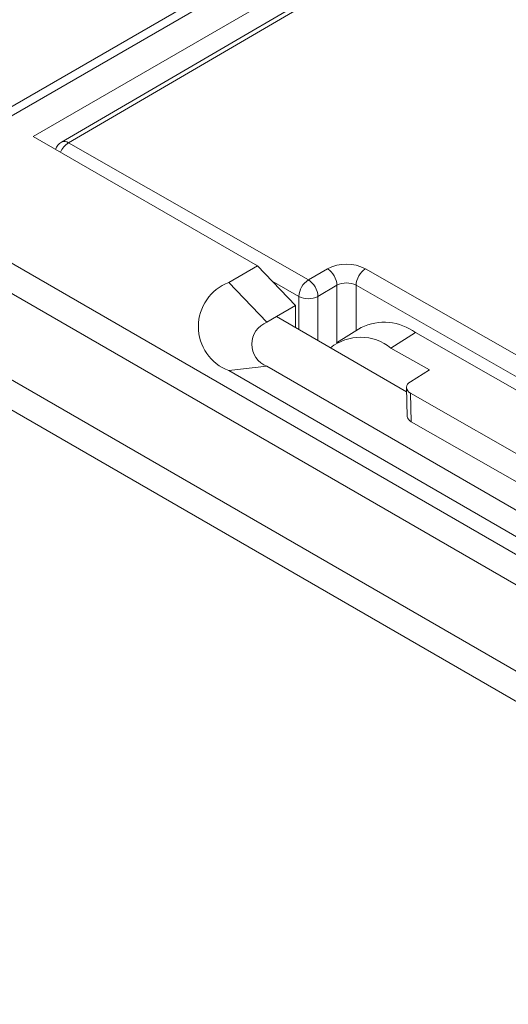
# Model space of a CAD drawing. Header units: millimetres. Extents: x -420 to 420, y -297 to 297.
# Tile 130 of 141: x 261 to 278, y 193 to 226. Entities that reach past the tile are written whole.
import ezdxf

# ---------------------------------------------------------------- set-up
doc = ezdxf.new("R2010")
doc.units = ezdxf.units.MM
doc.header["$MEASUREMENT"] = 0
doc.layers.add('layer 1', color=7, linetype='Continuous')

msp = doc.modelspace()

# ---------------------------------------------------------------- linework, layer by layer
at = {"layer": 'layer 1', "color": 7, "lineweight": 9}
for points in [[(309.9118, 251.7473), (309.9118, 251.7473), (255.7144, 220.4599), (255.7144, 220.4599)], [(310.374, 251.7016), (310.374, 251.7016), (256.1763, 220.414), (256.1763, 220.414)], [(303.3802, 246.5323), (303.3802, 246.5323), (261.2874, 222.2326), (261.2874, 222.2326)], [(303.2269, 245.9304), (303.2269, 245.9304), (262.2654, 222.0348), (262.2654, 222.0348)], [(303.4598, 245.9085), (303.4598, 245.9085), (262.4982, 222.013), (262.4982, 222.013)], [(261.2874, 222.2326), (261.2874, 222.2326), (268.9675, 217.799), (268.9675, 217.799)], [(262.4982, 222.013), (262.4305, 222.0621), (262.3412, 222.0705), (262.2654, 222.0348)], [(262.2654, 222.0348), (262.1696, 221.979), (262.0972, 221.8906), (262.0611, 221.7859)], [(262.4982, 222.013), (262.3771, 221.9355), (262.283, 221.8224), (262.2286, 221.6893)], [(262.4982, 222.013), (262.4982, 222.013), (270.711, 217.3211), (270.711, 217.3211)], [(273.7715, 182.6502), (273.7715, 182.6502), (340.4402, 221.1372), (340.4402, 221.1372)], [(256.1763, 220.414), (256.1763, 220.414), (290.8181, 200.4159), (290.8181, 200.4159)], [(341.0939, 220.0051), (341.0939, 220.0051), (274.4251, 181.5181), (274.4251, 181.5181)], [(290.2505, 199.708), (290.2505, 199.708), (255.609, 219.7062), (255.609, 219.7062)], [(267.987, 217.2331), (267.987, 217.2331), (268.9675, 217.799), (268.9675, 217.799)], [(268.9675, 217.799), (268.9675, 217.799), (270.2747, 216.4406), (270.2747, 216.4406)], [(270.711, 217.3211), (270.711, 217.3211), (271.3612, 217.7005), (271.3612, 217.7005)], [(272.6684, 217.7044), (272.258, 217.9155), (271.7705, 217.914), (271.3612, 217.7005)], [(271.6897, 217.1354), (271.6792, 217.3661), (271.5564, 217.577), (271.3612, 217.7005)], [(272.6684, 217.7044), (272.4749, 217.579), (272.3538, 217.3677), (272.3434, 217.1374)], [(272.6684, 217.7044), (272.6684, 217.7044), (287.1231, 209.4468), (287.1231, 209.4468)], [(254.678, 217.2877), (254.678, 217.2877), (289.3197, 197.2895), (289.3197, 197.2895)], [(267.987, 217.2331), (267.987, 217.2331), (269.2942, 215.8745), (269.2942, 215.8745)], [(270.386, 216.7541), (270.386, 216.7541), (269.4687, 217.2781), (269.4687, 217.2781)], [(270.711, 217.3211), (270.5175, 217.1958), (270.3964, 216.9845), (270.386, 216.7541)], [(271.0395, 216.756), (271.029, 216.9867), (270.9062, 217.1977), (270.711, 217.3211)], [(271.6897, 217.1354), (271.6897, 217.1354), (271.0395, 216.756), (271.0395, 216.756)], [(272.3434, 217.1374), (272.1382, 217.2429), (271.8944, 217.2422), (271.6897, 217.1354)], [(271.6897, 215.1737), (271.6897, 215.1737), (271.6897, 217.1354), (271.6897, 217.1354)], [(286.798, 208.8798), (286.798, 208.8798), (272.3434, 217.1374), (272.3434, 217.1374)], [(272.3434, 217.1374), (272.3434, 217.1374), (272.3434, 215.58), (272.3434, 215.58)], [(270.386, 216.7541), (270.5912, 216.6486), (270.8351, 216.6493), (271.0395, 216.756)], [(270.386, 215.6216), (270.386, 215.6216), (270.386, 216.7541), (270.386, 216.7541)], [(271.0395, 216.756), (271.0395, 216.756), (271.0395, 215.2443), (271.0395, 215.2443)], [(288.7521, 196.5817), (288.7521, 196.5817), (254.1106, 216.5798), (254.1106, 216.5798)], [(270.2747, 216.4406), (270.2747, 216.4406), (269.621, 216.0633), (269.621, 216.0633)], [(270.2747, 216.4406), (270.2747, 216.4406), (270.2747, 215.686), (270.2747, 215.686)], [(269.621, 216.0633), (269.621, 216.0633), (269.2942, 215.8745), (269.2942, 215.8745)], [(269.621, 216.0633), (269.621, 216.0633), (274.0736, 213.4929), (274.0736, 213.4929)], [(272.5172, 215.6882), (272.5172, 215.6882), (271.6723, 215.163), (271.6723, 215.163)], [(274.3835, 215.5155), (273.8423, 215.9169), (273.1228, 215.9834), (272.5172, 215.6882)], [(273.5388, 214.9901), (272.9341, 215.4761), (272.0737, 215.4797), (271.4649, 214.9988)], [(274.3835, 215.5155), (274.3835, 215.5155), (273.5388, 214.9901), (273.5388, 214.9901)], [(274.3835, 215.5155), (274.3835, 215.5155), (282.2678, 211.0113), (282.2678, 211.0113)], [(273.5388, 214.9901), (273.5388, 214.9901), (274.8528, 214.2395), (274.8528, 214.2395)], [(267.987, 214.2144), (267.987, 214.2144), (269.2942, 214.3653), (269.2942, 214.3653)], [(269.2942, 214.3653), (269.2942, 214.3653), (281.713, 207.1962), (281.713, 207.1962)], [(280.4056, 207.0453), (280.4056, 207.0453), (267.987, 214.2144), (267.987, 214.2144)], [(274.203, 213.8354), (274.203, 213.8354), (274.8528, 214.2395), (274.8528, 214.2395)], [(274.0696, 213.6343), (274.0696, 213.6343), (274.0982, 212.6486), (274.0982, 212.6486)], [(278.8057, 210.8183), (278.8057, 210.8183), (274.2065, 213.4457), (274.2065, 213.4457)], [(274.2065, 213.4457), (274.2065, 213.4457), (274.235, 212.4655), (274.235, 212.4655)], [(274.0982, 212.6486), (274.1002, 212.5802), (274.1492, 212.5145), (274.235, 212.4655)], [(274.0982, 212.6486), (274.0982, 212.6486), (274.0982, 212.6486), (274.0982, 212.6486)], [(274.0982, 212.6486), (274.1002, 212.5802), (274.1492, 212.5145), (274.235, 212.4655)], [(274.0982, 212.6486), (274.1002, 212.5802), (274.1492, 212.5145), (274.235, 212.4655)], [(274.0982, 212.6486), (274.1002, 212.5802), (274.1492, 212.5145), (274.235, 212.4655)], [(274.0982, 212.6486), (274.1002, 212.5802), (274.1492, 212.5145), (274.235, 212.4655)], [(274.0982, 212.6486), (274.1002, 212.5802), (274.1492, 212.5145), (274.235, 212.4655)], [(274.0982, 212.6486), (274.1002, 212.5802), (274.1492, 212.5145), (274.235, 212.4655)], [(274.0982, 212.6486), (274.1002, 212.5802), (274.1492, 212.5145), (274.235, 212.4655)], [(274.0982, 212.6486), (274.1002, 212.5802), (274.1492, 212.5145), (274.235, 212.4655)], [(274.0982, 212.6486), (274.1002, 212.5802), (274.1492, 212.5145), (274.235, 212.4655)], [(274.0982, 212.6486), (274.1002, 212.5802), (274.1492, 212.5145), (274.235, 212.4655)], [(274.0982, 212.6486), (274.1002, 212.5802), (274.1492, 212.5145), (274.235, 212.4655)], [(274.0982, 212.6486), (274.1002, 212.5802), (274.1492, 212.5145), (274.235, 212.4655)], [(274.0982, 212.6486), (274.1002, 212.5802), (274.1492, 212.5145), (274.235, 212.4655)], [(274.0982, 212.6486), (274.1002, 212.5802), (274.1492, 212.5145), (274.235, 212.4655)], [(274.0982, 212.6486), (274.1002, 212.5802), (274.1492, 212.5145), (274.235, 212.4655)], [(274.0982, 212.6486), (274.1002, 212.5802), (274.1492, 212.5145), (274.235, 212.4655)], [(274.0982, 212.6486), (274.1002, 212.5802), (274.1492, 212.5145), (274.235, 212.4655)], [(274.0982, 212.6486), (274.1002, 212.5802), (274.1492, 212.5145), (274.235, 212.4655)], [(274.0982, 212.6486), (274.1002, 212.5802), (274.1492, 212.5145), (274.235, 212.4655)], [(274.0982, 212.6486), (274.1002, 212.5802), (274.1492, 212.5145), (274.235, 212.4655)], [(274.235, 212.4655), (274.235, 212.4655), (278.8342, 209.8382), (278.8342, 209.8382)], [(274.235, 212.4655), (274.235, 212.4655), (274.235, 212.4655), (274.235, 212.4655)], [(264.8318, 182.7726), (264.8318, 182.7726), (288.7521, 196.5817), (288.7521, 196.5817)], [(289.4058, 195.4495), (289.4058, 195.4495), (265.4855, 181.6406), (265.4855, 181.6406)]]:
    msp.add_open_spline(points, degree=3, dxfattribs=at)
for points in [[(267.987, 217.2331), (267.3601, 216.995), (266.9456, 216.3944), (266.9456, 215.7237), (266.9456, 215.7237), (266.9456, 215.0532), (267.3601, 214.4523), (267.987, 214.2144)], [(269.2942, 215.8745), (268.9808, 215.7557), (268.7734, 215.4553), (268.7734, 215.1199), (268.7734, 215.1199), (268.7734, 214.7847), (268.9808, 214.4843), (269.2942, 214.3653)], [(274.203, 213.8354), (274.1243, 213.8021), (274.0734, 213.7247), (274.0742, 213.6393), (274.0742, 213.6393), (274.0751, 213.5539), (274.1272, 213.4775), (274.2065, 213.4457)]]:
    msp.add_open_spline(points, degree=3, knots=[0, 0, 0, 0, 0.3333333, 0.3333333, 0.3333333, 0.3333333, 1, 1, 1, 1], dxfattribs=at)

doc.saveas('drawing.dxf')
